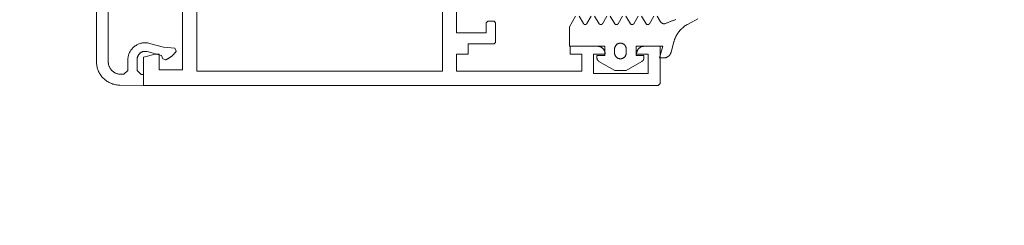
# Model space of a CAD drawing. Header units: millimetres. Extents: x -13532 to 2392, y -5241 to 5322.
# Tile 62 of 256: x -11496.59 to -11484.01, y 1086.61 to 1089.24. Entities that reach past the tile are written whole.
import ezdxf

# ---------------------------------------------------------------- set-up
doc = ezdxf.new("R2010")
doc.units = ezdxf.units.MM
doc.layers.get('Defpoints').update_dxf_attribs({"true_color": 0xdae6d4})
for name, color, linetype, lineweight, true_color in [('a___wymiary', 7, 'Continuous', 5, 0x666666), ('drzwi - AGP1', 7, 'Continuous', 13, 0x7f7f7f), ('WYMIARY - AGP1', 7, 'Continuous', 5, 0x716d5a)]:
    doc.layers.add(name, color=color, linetype=linetype, lineweight=lineweight, true_color=true_color)
doc.layers.add('cz-sr', color=150, linetype='Continuous', lineweight=15)
doc.layers.add('uwagi', color=7, linetype='Continuous', lineweight=50, true_color=0xf82f6b, plot=False)
doc.styles.add('ARIAL NARROW', font='ARIALN.TTF', dxfattribs={"width": 0.9})
doc.dimstyles.new('wymiary agp1', dxfattribs={"dimtxt": 15, "dimasz": 5, "dimexe": 5, "dimexo": 5, "dimgap": 1.8, "dimtad": 1, "dimdec": 3, "dimrnd": 0.5, "dimdsep": 46, "dimtxsty": 'ARIAL NARROW', "dimblk": 'znacznik', "dimcen": 1.5, "dimse1": 1, "dimse2": 1, "dimclrd": 256, "dimclre": 256, "dimazin": 0, "dimtfac": 1, "dimtdec": 3, "dimtmove": 1, "dimatfit": 3, "dimldrblk": 'znacznik', "dimfxl": 1000, "dimfxlon": 1, "dimlwd": -1, "dimarcsym": 0})

# ---------------------------------------------------------------- blocks, each defined once
blk = doc.blocks.new('znacznik')
at = {"layer": 'a___wymiary'}
for p, q in [((0, 1.3936), (0, -1.3936)), ((1.3936, 0), (-1.3936, 0))]:
    blk.add_line(p, q, dxfattribs=at)
at = {"layer": 'a___wymiary', "const_width": 0.2}
blk.add_lwpolyline([(0.8759, 0.8759), (-0.8759, -0.8759)], dxfattribs=at)
blk = doc.blocks.new('*D572')
at = {"layer": 'Defpoints', "color": 0}
for p in [(-11516.106, 1087.854), (-11417.367, 1087.854), (-11516.106, 1075.854)]:
    blk.add_point(p, dxfattribs=at)
at = {"layer": 'WYMIARY - AGP1'}
for p, q in [((-11417.367, 1087.854), (-11417.367, 1113.553)), ((-11417.367, 1092.854), (-11417.367, 1097.854)), ((-11417.367, 1075.854), (-11417.367, 1087.854)), ((-11417.367, 1070.854), (-11417.367, 1065.854))]:
    blk.add_line(p, q, dxfattribs=at)
at = {"layer": 'WYMIARY - AGP1', "xscale": 5, "yscale": 5, "zscale": 5}
for p, rotation in [((-11417.367, 1087.854), 270), ((-11417.367, 1075.854), 90)]:
    blk.add_blockref('znacznik', p, dxfattribs=dict(at, rotation=rotation))
at = {"layer": 'WYMIARY - AGP1', "color": 18, "true_color": 0x000000, "insert": (-11426.697, 1104.39), "char_height": 15, "attachment_point": 5, "rotation": 90, "style": 'ARIAL NARROW'}
blk.add_mtext('12', dxfattribs=at)
blk = doc.blocks.new('*D573')
at = {"layer": 'Defpoints', "color": 0}
for p in [(-11448.407, 1739.867), (-11417.367, 1739.867), (-11516.106, 1087.854)]:
    blk.add_point(p, dxfattribs=at)
at = {"layer": 'WYMIARY - AGP1'}
blk.add_line((-11417.367, 1092.854), (-11417.367, 1734.867), dxfattribs=at)
at = {"layer": 'WYMIARY - AGP1', "xscale": 5, "yscale": 5, "zscale": 5}
for p, rotation in [((-11417.367, 1739.867), 90), ((-11417.367, 1087.854), 270)]:
    blk.add_blockref('znacznik', p, dxfattribs=dict(at, rotation=rotation))
at = {"layer": 'WYMIARY - AGP1', "color": 18, "true_color": 0x000000, "insert": (-11426.825, 1413.861), "char_height": 15, "attachment_point": 5, "rotation": 90, "style": 'ARIAL NARROW'}
blk.add_mtext('652', dxfattribs=at)
blk = doc.blocks.new('fff')
at = {"layer": 'drzwi - AGP1'}
for points in [[(-16291.206, 1094.579), (-16291.206, 1094.074), (-16291.586, 1094.074), (-16291.586, 1094.204), (-16291.606, 1094.224), (-16291.686, 1094.224), (-16291.706, 1094.204), (-16291.706, 1093.954), (-16291.686, 1093.934), (-16291.356, 1093.934), (-16291.356, 1093.804), (-16291.206, 1093.804), (-16291.206, 1093.584), (-16292.807, 1093.584), (-16292.807, 1093.804), (-16292.657, 1093.804), (-16292.657, 1093.904), (-16293.007, 1093.904), (-16293.011, 1093.904), (-16293.015, 1093.904), (-16293.02, 1093.903), (-16293.024, 1093.903), (-16293.028, 1093.902), (-16293.032, 1093.901), (-16293.037, 1093.9), (-16293.041, 1093.898), (-16293.045, 1093.897), (-16293.049, 1093.895), (-16293.053, 1093.893), (-16293.057, 1093.891), (-16293.06, 1093.889), (-16293.064, 1093.886), (-16293.067, 1093.884), (-16293.071, 1093.881), (-16293.074, 1093.878), (-16293.077, 1093.875), (-16293.08, 1093.872), (-16293.083, 1093.869), (-16293.086, 1093.865), (-16293.089, 1093.862), (-16293.091, 1093.858), (-16293.093, 1093.854), (-16293.095, 1093.85), (-16293.097, 1093.847), (-16293.099, 1093.843), (-16293.101, 1093.838), (-16293.102, 1093.834), (-16293.103, 1093.83), (-16293.104, 1093.826), (-16293.105, 1093.822), (-16293.106, 1093.817), (-16293.106, 1093.813), (-16293.107, 1093.809), (-16293.107, 1093.804), (-16293.107, 1093.804), (-16293.107, 1093.804), (-16292.957, 1093.804), (-16292.957, 1093.554), (-16293.657, 1093.554), (-16293.657, 1093.804), (-16293.507, 1093.804), (-16293.507, 1093.808), (-16293.507, 1093.813), (-16293.508, 1093.817), (-16293.508, 1093.821), (-16293.509, 1093.826), (-16293.51, 1093.83), (-16293.511, 1093.834), (-16293.513, 1093.838), (-16293.514, 1093.842), (-16293.516, 1093.846), (-16293.518, 1093.85), (-16293.52, 1093.854), (-16293.522, 1093.858), (-16293.525, 1093.861), (-16293.527, 1093.865), (-16293.53, 1093.868), (-16293.533, 1093.872), (-16293.536, 1093.875), (-16293.539, 1093.878), (-16293.542, 1093.881), (-16293.546, 1093.883), (-16293.549, 1093.886), (-16293.553, 1093.888), (-16293.557, 1093.891), (-16293.561, 1093.893), (-16293.564, 1093.895), (-16293.568, 1093.896), (-16293.572, 1093.898), (-16293.577, 1093.899), (-16293.581, 1093.901), (-16293.585, 1093.902), (-16293.589, 1093.903), (-16293.594, 1093.903), (-16293.598, 1093.904), (-16293.602, 1093.904), (-16293.607, 1093.904), (-16293.807, 1093.904), (-16293.807, 1093.429), (-16293.782, 1093.404), (-16287.207, 1093.404), (-16287.207, 1093.764), (-16287.357, 1093.804), (-16287.407, 1093.804), (-16287.407, 1093.604), (-16287.707, 1093.604), (-16287.707, 1094.579)], [(-16286.757, 1097.606), (-16286.757, 1093.707), (-16286.757, 1093.7), (-16286.757, 1093.693), (-16286.758, 1093.686), (-16286.759, 1093.679), (-16286.76, 1093.672), (-16286.762, 1093.666), (-16286.764, 1093.659), (-16286.766, 1093.652), (-16286.769, 1093.646), (-16286.772, 1093.639), (-16286.775, 1093.633), (-16286.778, 1093.627), (-16286.781, 1093.621), (-16286.785, 1093.615), (-16286.789, 1093.61), (-16286.794, 1093.604), (-16286.798, 1093.599), (-16286.803, 1093.594), (-16286.808, 1093.589), (-16286.813, 1093.585), (-16286.819, 1093.58), (-16286.824, 1093.576), (-16286.83, 1093.572), (-16286.836, 1093.569), (-16286.842, 1093.565), (-16286.848, 1093.562), (-16286.854, 1093.559), (-16286.861, 1093.557), (-16286.867, 1093.554), (-16286.874, 1093.552), (-16286.881, 1093.551), (-16286.888, 1093.549), (-16286.895, 1093.548), (-16286.901, 1093.547), (-16286.908, 1093.547), (-16286.915, 1093.547), (-16286.957, 1093.546), (-16287.007, 1093.596), (-16287.007, 1093.729), (-16287.007, 1093.74), (-16287.008, 1093.751), (-16287.01, 1093.762), (-16287.012, 1093.773), (-16287.014, 1093.784), (-16287.017, 1093.795), (-16287.021, 1093.805), (-16287.025, 1093.816), (-16287.03, 1093.826), (-16287.035, 1093.836), (-16287.041, 1093.846), (-16287.047, 1093.855), (-16287.054, 1093.864), (-16287.061, 1093.873), (-16287.068, 1093.881), (-16287.076, 1093.889), (-16287.085, 1093.896), (-16287.093, 1093.903), (-16287.102, 1093.91), (-16287.112, 1093.916), (-16287.121, 1093.922), (-16287.131, 1093.927), (-16287.141, 1093.931), (-16287.152, 1093.935), (-16287.163, 1093.939), (-16287.173, 1093.942), (-16287.184, 1093.944), (-16287.195, 1093.946), (-16287.206, 1093.948), (-16287.218, 1093.948), (-16287.229, 1093.949), (-16287.24, 1093.948), (-16287.251, 1093.947), (-16287.262, 1093.946), (-16287.273, 1093.944), (-16287.284, 1093.941), (-16287.461, 1093.894), (-16287.607, 1093.881), (-16287.625, 1093.842), (-16287.623, 1093.838), (-16287.62, 1093.834), (-16287.617, 1093.83), (-16287.614, 1093.826), (-16287.611, 1093.822), (-16287.607, 1093.818), (-16287.604, 1093.814), (-16287.601, 1093.81), (-16287.598, 1093.806), (-16287.594, 1093.803), (-16287.591, 1093.799), (-16287.587, 1093.795), (-16287.584, 1093.792), (-16287.58, 1093.788), (-16287.576, 1093.785), (-16287.572, 1093.782), (-16287.569, 1093.778), (-16287.565, 1093.775), (-16287.561, 1093.772), (-16287.557, 1093.769), (-16287.553, 1093.766), (-16287.549, 1093.763), (-16287.544, 1093.76), (-16287.54, 1093.757), (-16287.536, 1093.754), (-16287.532, 1093.752), (-16287.527, 1093.749), (-16287.523, 1093.746), (-16287.519, 1093.744), (-16287.514, 1093.742), (-16287.51, 1093.739), (-16287.505, 1093.737), (-16287.501, 1093.735), (-16287.496, 1093.733), (-16287.491, 1093.731), (-16287.487, 1093.729), (-16287.453, 1093.743), (-16287.437, 1093.786), (-16287.253, 1093.836), (-16287.248, 1093.837), (-16287.243, 1093.838), (-16287.238, 1093.838), (-16287.233, 1093.839), (-16287.228, 1093.839), (-16287.223, 1093.839), (-16287.218, 1093.839), (-16287.213, 1093.838), (-16287.208, 1093.837), (-16287.203, 1093.836), (-16287.198, 1093.835), (-16287.193, 1093.833), (-16287.188, 1093.831), (-16287.184, 1093.829), (-16287.179, 1093.827), (-16287.175, 1093.824), (-16287.17, 1093.821), (-16287.166, 1093.818), (-16287.162, 1093.815), (-16287.159, 1093.812), (-16287.155, 1093.808), (-16287.152, 1093.804), (-16287.148, 1093.8), (-16287.145, 1093.796), (-16287.142, 1093.792), (-16287.14, 1093.788), (-16287.137, 1093.783), (-16287.135, 1093.779), (-16287.133, 1093.774), (-16287.132, 1093.769), (-16287.13, 1093.764), (-16287.129, 1093.759), (-16287.128, 1093.754), (-16287.128, 1093.749), (-16287.127, 1093.744), (-16287.127, 1093.739), (-16287.127, 1093.594), (-16287.177, 1093.544), (-16287.207, 1093.544), (-16287.207, 1093.404), (-16286.904, 1093.407), (-16286.891, 1093.407), (-16286.878, 1093.408), (-16286.865, 1093.41), (-16286.852, 1093.412), (-16286.84, 1093.414), (-16286.827, 1093.418), (-16286.814, 1093.421), (-16286.802, 1093.426), (-16286.79, 1093.43), (-16286.778, 1093.436), (-16286.767, 1093.441), (-16286.755, 1093.448), (-16286.744, 1093.455), (-16286.733, 1093.462), (-16286.723, 1093.47), (-16286.713, 1093.478), (-16286.703, 1093.486), (-16286.694, 1093.496), (-16286.685, 1093.505), (-16286.676, 1093.515), (-16286.668, 1093.525), (-16286.66, 1093.535), (-16286.653, 1093.546), (-16286.646, 1093.557), (-16286.64, 1093.569), (-16286.634, 1093.581), (-16286.629, 1093.593), (-16286.625, 1093.605), (-16286.62, 1093.617), (-16286.617, 1093.629), (-16286.614, 1093.642), (-16286.611, 1093.655), (-16286.609, 1093.668), (-16286.608, 1093.681), (-16286.607, 1093.694), (-16286.607, 1093.707), (-16286.607, 1097.606)], [(-16292.773, 1094.291), (-16292.829, 1094.194), (-16292.83, 1094.193), (-16292.83, 1094.192), (-16292.831, 1094.191), (-16292.832, 1094.19), (-16292.833, 1094.189), (-16292.833, 1094.188), (-16292.834, 1094.188), (-16292.835, 1094.187), (-16292.836, 1094.186), (-16292.837, 1094.185), (-16292.838, 1094.185), (-16292.839, 1094.184), (-16292.84, 1094.184), (-16292.841, 1094.183), (-16292.842, 1094.183), (-16292.843, 1094.182), (-16292.844, 1094.182), (-16292.845, 1094.182), (-16292.846, 1094.182), (-16292.847, 1094.181), (-16292.848, 1094.181), (-16292.849, 1094.181), (-16292.85, 1094.181), (-16292.851, 1094.181), (-16292.853, 1094.181), (-16292.854, 1094.181), (-16292.855, 1094.181), (-16292.856, 1094.182), (-16292.857, 1094.182), (-16292.858, 1094.182), (-16292.859, 1094.182), (-16292.86, 1094.183), (-16292.861, 1094.183), (-16292.862, 1094.184), (-16292.863, 1094.184), (-16292.864, 1094.185), (-16292.865, 1094.185), (-16292.866, 1094.186), (-16292.867, 1094.187), (-16292.868, 1094.188), (-16292.868, 1094.188), (-16292.869, 1094.189), (-16292.87, 1094.19), (-16292.871, 1094.191), (-16292.871, 1094.192), (-16292.872, 1094.193), (-16292.873, 1094.194), (-16292.873, 1094.194), (-16292.929, 1094.291)], [(-16292.972, 1094.291), (-16293.029, 1094.193), (-16293.03, 1094.192), (-16293.03, 1094.191), (-16293.031, 1094.19), (-16293.032, 1094.19), (-16293.032, 1094.189), (-16293.033, 1094.188), (-16293.034, 1094.187), (-16293.035, 1094.186), (-16293.036, 1094.186), (-16293.036, 1094.185), (-16293.037, 1094.184), (-16293.038, 1094.184), (-16293.039, 1094.183), (-16293.04, 1094.183), (-16293.041, 1094.182), (-16293.042, 1094.182), (-16293.043, 1094.182), (-16293.045, 1094.181), (-16293.046, 1094.181), (-16293.047, 1094.181), (-16293.048, 1094.181), (-16293.049, 1094.181), (-16293.05, 1094.181), (-16293.051, 1094.181), (-16293.052, 1094.181), (-16293.053, 1094.181), (-16293.055, 1094.181), (-16293.056, 1094.181), (-16293.057, 1094.181), (-16293.058, 1094.182), (-16293.059, 1094.182), (-16293.06, 1094.182), (-16293.061, 1094.183), (-16293.062, 1094.183), (-16293.063, 1094.184), (-16293.064, 1094.184), (-16293.065, 1094.185), (-16293.066, 1094.186), (-16293.067, 1094.186), (-16293.067, 1094.187), (-16293.068, 1094.188), (-16293.069, 1094.189), (-16293.07, 1094.19), (-16293.07, 1094.19), (-16293.071, 1094.191), (-16293.072, 1094.192), (-16293.072, 1094.193), (-16293.072, 1094.193), (-16293.129, 1094.291)], [(-16293.172, 1094.291), (-16293.229, 1094.193), (-16293.23, 1094.192), (-16293.23, 1094.191), (-16293.231, 1094.19), (-16293.232, 1094.19), (-16293.232, 1094.189), (-16293.233, 1094.188), (-16293.234, 1094.187), (-16293.235, 1094.186), (-16293.236, 1094.186), (-16293.236, 1094.185), (-16293.237, 1094.184), (-16293.238, 1094.184), (-16293.239, 1094.183), (-16293.24, 1094.183), (-16293.241, 1094.182), (-16293.242, 1094.182), (-16293.243, 1094.182), (-16293.245, 1094.181), (-16293.246, 1094.181), (-16293.247, 1094.181), (-16293.248, 1094.181), (-16293.249, 1094.181), (-16293.25, 1094.181), (-16293.251, 1094.181), (-16293.252, 1094.181), (-16293.253, 1094.181), (-16293.255, 1094.181), (-16293.256, 1094.181), (-16293.257, 1094.181), (-16293.258, 1094.182), (-16293.259, 1094.182), (-16293.26, 1094.182), (-16293.261, 1094.183), (-16293.262, 1094.183), (-16293.263, 1094.184), (-16293.264, 1094.184), (-16293.265, 1094.185), (-16293.266, 1094.186), (-16293.267, 1094.186), (-16293.267, 1094.187), (-16293.268, 1094.188), (-16293.269, 1094.189), (-16293.27, 1094.19), (-16293.27, 1094.19), (-16293.271, 1094.191), (-16293.272, 1094.192), (-16293.272, 1094.193), (-16293.272, 1094.193), (-16293.329, 1094.291)], [(-16293.372, 1094.291), (-16293.429, 1094.193), (-16293.43, 1094.192), (-16293.43, 1094.191), (-16293.431, 1094.19), (-16293.432, 1094.19), (-16293.432, 1094.189), (-16293.433, 1094.188), (-16293.434, 1094.187), (-16293.435, 1094.186), (-16293.436, 1094.186), (-16293.436, 1094.185), (-16293.437, 1094.184), (-16293.438, 1094.184), (-16293.439, 1094.183), (-16293.44, 1094.183), (-16293.441, 1094.182), (-16293.442, 1094.182), (-16293.443, 1094.182), (-16293.445, 1094.181), (-16293.446, 1094.181), (-16293.447, 1094.181), (-16293.448, 1094.181), (-16293.449, 1094.181), (-16293.45, 1094.181), (-16293.451, 1094.181), (-16293.452, 1094.181), (-16293.453, 1094.181), (-16293.455, 1094.181), (-16293.456, 1094.181), (-16293.457, 1094.181), (-16293.458, 1094.182), (-16293.459, 1094.182), (-16293.46, 1094.182), (-16293.461, 1094.183), (-16293.462, 1094.183), (-16293.463, 1094.184), (-16293.464, 1094.184), (-16293.465, 1094.185), (-16293.466, 1094.186), (-16293.467, 1094.186), (-16293.467, 1094.187), (-16293.468, 1094.188), (-16293.469, 1094.189), (-16293.47, 1094.19), (-16293.47, 1094.19), (-16293.471, 1094.191), (-16293.472, 1094.192), (-16293.472, 1094.193), (-16293.472, 1094.193), (-16293.529, 1094.291)], [(-16293.572, 1094.291), (-16293.629, 1094.193), (-16293.63, 1094.192), (-16293.63, 1094.191), (-16293.631, 1094.19), (-16293.632, 1094.19), (-16293.632, 1094.189), (-16293.633, 1094.188), (-16293.634, 1094.187), (-16293.635, 1094.186), (-16293.636, 1094.186), (-16293.636, 1094.185), (-16293.637, 1094.184), (-16293.638, 1094.184), (-16293.639, 1094.183), (-16293.64, 1094.183), (-16293.641, 1094.182), (-16293.642, 1094.182), (-16293.643, 1094.182), (-16293.645, 1094.181), (-16293.646, 1094.181), (-16293.647, 1094.181), (-16293.648, 1094.181), (-16293.649, 1094.181), (-16293.65, 1094.181), (-16293.651, 1094.181), (-16293.652, 1094.181), (-16293.653, 1094.181), (-16293.655, 1094.181), (-16293.656, 1094.181), (-16293.657, 1094.181), (-16293.658, 1094.182), (-16293.659, 1094.182), (-16293.66, 1094.182), (-16293.661, 1094.183), (-16293.662, 1094.183), (-16293.663, 1094.184), (-16293.664, 1094.184), (-16293.665, 1094.185), (-16293.666, 1094.186), (-16293.667, 1094.186), (-16293.667, 1094.187), (-16293.668, 1094.188), (-16293.669, 1094.189), (-16293.67, 1094.19), (-16293.67, 1094.19), (-16293.671, 1094.191), (-16293.672, 1094.192), (-16293.672, 1094.193), (-16293.672, 1094.193), (-16293.729, 1094.291)], [(-16293.772, 1094.291), (-16293.815, 1094.217), (-16293.816, 1094.216), (-16293.817, 1094.215), (-16293.817, 1094.214), (-16293.818, 1094.212), (-16293.819, 1094.211), (-16293.82, 1094.21), (-16293.821, 1094.209), (-16293.822, 1094.208), (-16293.823, 1094.207), (-16293.825, 1094.205), (-16293.826, 1094.204), (-16293.827, 1094.203), (-16293.828, 1094.203), (-16293.829, 1094.202), (-16293.831, 1094.201), (-16293.832, 1094.2), (-16293.833, 1094.199), (-16293.835, 1094.198), (-16293.836, 1094.198), (-16293.837, 1094.197), (-16293.839, 1094.196), (-16293.84, 1094.196), (-16293.842, 1094.195), (-16293.843, 1094.195), (-16293.845, 1094.194), (-16293.846, 1094.194), (-16293.848, 1094.194), (-16293.849, 1094.193), (-16293.851, 1094.193), (-16293.852, 1094.193), (-16293.854, 1094.193), (-16293.855, 1094.193), (-16293.857, 1094.192), (-16293.858, 1094.192), (-16293.86, 1094.192), (-16293.861, 1094.193), (-16293.863, 1094.193), (-16293.865, 1094.193), (-16293.866, 1094.193), (-16293.868, 1094.193), (-16293.869, 1094.194), (-16293.871, 1094.194), (-16293.872, 1094.194), (-16293.874, 1094.195), (-16293.875, 1094.195), (-16293.876, 1094.196), (-16293.878, 1094.196), (-16293.878, 1094.196), (-16293.886, 1094.2), (-16293.894, 1094.203), (-16293.902, 1094.206), (-16293.91, 1094.21), (-16293.918, 1094.213), (-16293.927, 1094.216), (-16293.935, 1094.219), (-16293.943, 1094.222), (-16293.951, 1094.225), (-16293.959, 1094.228), (-16293.968, 1094.231), (-16293.976, 1094.234), (-16293.984, 1094.237), (-16293.993, 1094.24), (-16294.001, 1094.242), (-16294.009, 1094.245)], [(-16294.289, 1094.257), (-16294.158, 1094.184), (-16294.158, 1094.184), (-16294.152, 1094.181), (-16294.147, 1094.178), (-16294.142, 1094.174), (-16294.137, 1094.171), (-16294.131, 1094.168), (-16294.126, 1094.164), (-16294.121, 1094.161), (-16294.116, 1094.157), (-16294.111, 1094.153), (-16294.107, 1094.149), (-16294.102, 1094.146), (-16294.097, 1094.142), (-16294.092, 1094.137), (-16294.088, 1094.133), (-16294.083, 1094.129), (-16294.079, 1094.125), (-16294.075, 1094.12), (-16294.07, 1094.116), (-16294.066, 1094.111), (-16294.062, 1094.107), (-16294.058, 1094.102), (-16294.054, 1094.097), (-16294.05, 1094.093), (-16294.046, 1094.088), (-16294.043, 1094.083), (-16294.039, 1094.078), (-16294.035, 1094.073), (-16294.032, 1094.068), (-16294.029, 1094.063), (-16294.025, 1094.057), (-16294.022, 1094.052), (-16294.019, 1094.047), (-16294.016, 1094.041), (-16294.013, 1094.036), (-16294.01, 1094.03), (-16294.008, 1094.025), (-16294.005, 1094.019), (-16294.002, 1094.014), (-16294, 1094.008), (-16293.998, 1094.002), (-16293.995, 1093.997), (-16293.993, 1093.991), (-16293.991, 1093.985), (-16293.989, 1093.979), (-16293.987, 1093.973), (-16293.986, 1093.967), (-16293.984, 1093.961), (-16293.984, 1093.961), (-16293.948, 1093.828), (-16293.947, 1093.825), (-16293.947, 1093.822), (-16293.946, 1093.82), (-16293.945, 1093.817), (-16293.944, 1093.814), (-16293.943, 1093.812), (-16293.941, 1093.809), (-16293.94, 1093.807), (-16293.939, 1093.804), (-16293.937, 1093.802), (-16293.936, 1093.8), (-16293.934, 1093.797), (-16293.933, 1093.795), (-16293.931, 1093.793), (-16293.929, 1093.791), (-16293.928, 1093.789), (-16293.926, 1093.786), (-16293.924, 1093.784), (-16293.922, 1093.782), (-16293.92, 1093.78), (-16293.918, 1093.779), (-16293.916, 1093.777), (-16293.914, 1093.775), (-16293.911, 1093.773), (-16293.909, 1093.772), (-16293.907, 1093.77), (-16293.904, 1093.769), (-16293.902, 1093.767), (-16293.9, 1093.766), (-16293.897, 1093.765), (-16293.895, 1093.763), (-16293.892, 1093.762), (-16293.89, 1093.761), (-16293.887, 1093.76), (-16293.884, 1093.759), (-16293.882, 1093.758), (-16293.879, 1093.757), (-16293.876, 1093.757), (-16293.874, 1093.756), (-16293.871, 1093.755), (-16293.868, 1093.755), (-16293.865, 1093.754), (-16293.863, 1093.754), (-16293.86, 1093.754), (-16293.857, 1093.754), (-16293.854, 1093.754), (-16293.852, 1093.754), (-16293.852, 1093.754), (-16293.802, 1093.754), (-16293.842, 1093.904), (-16293.502, 1093.904), (-16293.502, 1093.784), (-16293.601, 1093.784), (-16293.601, 1093.754), (-16293.601, 1093.753), (-16293.601, 1093.752), (-16293.601, 1093.751), (-16293.601, 1093.75), (-16293.601, 1093.749), (-16293.601, 1093.748), (-16293.601, 1093.747), (-16293.601, 1093.745), (-16293.6, 1093.744), (-16293.6, 1093.743), (-16293.6, 1093.742), (-16293.6, 1093.741), (-16293.599, 1093.74), (-16293.599, 1093.739), (-16293.599, 1093.738), (-16293.598, 1093.737), (-16293.598, 1093.736), (-16293.597, 1093.735), (-16293.597, 1093.734), (-16293.596, 1093.733), (-16293.596, 1093.732), (-16293.595, 1093.731), (-16293.595, 1093.73), (-16293.594, 1093.729), (-16293.594, 1093.728), (-16293.593, 1093.727), (-16293.593, 1093.726), (-16293.592, 1093.725), (-16293.591, 1093.724), (-16293.591, 1093.723), (-16293.59, 1093.722), (-16293.589, 1093.722), (-16293.588, 1093.721), (-16293.588, 1093.72), (-16293.587, 1093.719), (-16293.586, 1093.718), (-16293.585, 1093.718), (-16293.584, 1093.717), (-16293.584, 1093.716), (-16293.583, 1093.715), (-16293.582, 1093.715), (-16293.581, 1093.714), (-16293.58, 1093.713), (-16293.579, 1093.713), (-16293.578, 1093.712), (-16293.577, 1093.712), (-16293.576, 1093.711), (-16293.576, 1093.711), (-16293.374, 1093.594), (-16293.229, 1093.594), (-16293.026, 1093.711), (-16293.025, 1093.712), (-16293.024, 1093.712), (-16293.023, 1093.713), (-16293.023, 1093.713), (-16293.022, 1093.714), (-16293.021, 1093.715), (-16293.02, 1093.715), (-16293.019, 1093.716), (-16293.018, 1093.717), (-16293.017, 1093.718), (-16293.017, 1093.718), (-16293.016, 1093.719), (-16293.015, 1093.72), (-16293.014, 1093.721), (-16293.013, 1093.722), (-16293.013, 1093.722), (-16293.012, 1093.723), (-16293.011, 1093.724), (-16293.011, 1093.725), (-16293.01, 1093.726), (-16293.009, 1093.727), (-16293.009, 1093.728), (-16293.008, 1093.729), (-16293.008, 1093.73), (-16293.007, 1093.731), (-16293.007, 1093.732), (-16293.006, 1093.733), (-16293.006, 1093.734), (-16293.005, 1093.735), (-16293.005, 1093.736), (-16293.004, 1093.737), (-16293.004, 1093.738), (-16293.004, 1093.739), (-16293.003, 1093.74), (-16293.003, 1093.741), (-16293.003, 1093.742), (-16293.003, 1093.743), (-16293.002, 1093.744), (-16293.002, 1093.745), (-16293.002, 1093.747), (-16293.002, 1093.748), (-16293.002, 1093.749), (-16293.001, 1093.75), (-16293.001, 1093.751), (-16293.001, 1093.752), (-16293.001, 1093.753), (-16293.001, 1093.754), (-16293.001, 1093.754), (-16293.001, 1093.784), (-16293.101, 1093.784), (-16293.101, 1093.904), (-16292.651, 1093.904), (-16292.651, 1094.154), (-16292.729, 1094.291)]]:
    blk.add_lwpolyline(points, dxfattribs=at)
for points in [[(-16287.837, 1095.554), (-16287.387, 1095.554), (-16287.387, 1095.754), (-16287.837, 1095.754), (-16287.887, 1095.804), (-16287.887, 1097.724), (-16291.027, 1097.724), (-16291.027, 1095.774), (-16291.077, 1095.724), (-16291.526, 1095.724), (-16291.526, 1095.304), (-16291.076, 1095.304), (-16291.026, 1095.254), (-16291.026, 1093.584), (-16287.887, 1093.584), (-16287.887, 1095.504), (-16287.837, 1095.554)], [(-16293.226, 1093.819), (-16293.226, 1093.869), (-16293.226, 1093.874), (-16293.227, 1093.879), (-16293.228, 1093.884), (-16293.229, 1093.889), (-16293.23, 1093.894), (-16293.232, 1093.898), (-16293.234, 1093.903), (-16293.237, 1093.907), (-16293.239, 1093.912), (-16293.242, 1093.916), (-16293.246, 1093.919), (-16293.249, 1093.923), (-16293.253, 1093.926), (-16293.257, 1093.929), (-16293.261, 1093.932), (-16293.265, 1093.935), (-16293.27, 1093.937), (-16293.274, 1093.939), (-16293.279, 1093.941), (-16293.284, 1093.942), (-16293.289, 1093.943), (-16293.294, 1093.944), (-16293.299, 1093.944), (-16293.304, 1093.944), (-16293.309, 1093.944), (-16293.314, 1093.943), (-16293.319, 1093.942), (-16293.324, 1093.941), (-16293.328, 1093.939), (-16293.333, 1093.937), (-16293.337, 1093.935), (-16293.342, 1093.932), (-16293.346, 1093.929), (-16293.35, 1093.926), (-16293.353, 1093.923), (-16293.357, 1093.919), (-16293.36, 1093.916), (-16293.363, 1093.912), (-16293.366, 1093.907), (-16293.368, 1093.903), (-16293.37, 1093.898), (-16293.372, 1093.894), (-16293.374, 1093.889), (-16293.375, 1093.884), (-16293.376, 1093.879), (-16293.376, 1093.874), (-16293.376, 1093.869), (-16293.376, 1093.869), (-16293.376, 1093.819), (-16293.376, 1093.814), (-16293.376, 1093.809), (-16293.375, 1093.804), (-16293.374, 1093.799), (-16293.372, 1093.794), (-16293.37, 1093.79), (-16293.368, 1093.785), (-16293.366, 1093.781), (-16293.363, 1093.777), (-16293.36, 1093.773), (-16293.357, 1093.769), (-16293.353, 1093.765), (-16293.35, 1093.762), (-16293.346, 1093.759), (-16293.342, 1093.756), (-16293.337, 1093.753), (-16293.333, 1093.751), (-16293.328, 1093.749), (-16293.324, 1093.747), (-16293.319, 1093.746), (-16293.314, 1093.745), (-16293.309, 1093.744), (-16293.304, 1093.744), (-16293.299, 1093.744), (-16293.294, 1093.744), (-16293.289, 1093.745), (-16293.284, 1093.746), (-16293.279, 1093.747), (-16293.274, 1093.749), (-16293.27, 1093.751), (-16293.265, 1093.753), (-16293.261, 1093.756), (-16293.257, 1093.759), (-16293.253, 1093.762), (-16293.249, 1093.765), (-16293.246, 1093.769), (-16293.242, 1093.773), (-16293.239, 1093.777), (-16293.237, 1093.781), (-16293.234, 1093.785), (-16293.232, 1093.79), (-16293.23, 1093.794), (-16293.229, 1093.799), (-16293.228, 1093.804), (-16293.227, 1093.809), (-16293.226, 1093.814), (-16293.226, 1093.819), (-16293.226, 1093.819)]]:
    blk.add_lwpolyline(points, close=True, dxfattribs=at)
blk = doc.blocks.new('wz1')
at = {"layer": 'cz-sr', "xscale": -1}
blk.add_blockref('fff', (-27782.214, -505), dxfattribs=at)

msp = doc.modelspace()

# ---------------------------------------------------------------- block references
at = {"layer": 'uwagi'}
msp.add_blockref('wz1', (0, 500), dxfattribs=at)

# ---------------------------------------------------------------- dimensions: what is measured, and where the dimension line sits
at = {"layer": 'WYMIARY - AGP1'}
dim = msp.add_linear_dim(base=(-11417.3665, 1739.8669), p1=(-11516.1055, 1087.8541), p2=(-11448.4073, 1739.8669), angle=90, dimstyle='wymiary agp1', override={"dimclrd": 256, "dimclre": 256}, dxfattribs=at)
dim.commit()
dim.dimension.update_dxf_attribs({"geometry": '*D573', "text_midpoint": (-11426.8251, 1413.8605)})
dim = msp.add_linear_dim(base=(-11417.3665, 1087.8541), p1=(-11516.1055, 1075.8541), p2=(-11516.1055, 1087.8541), angle=90, dimstyle='wymiary agp1', override={"dimclrd": 256, "dimclre": 256}, dxfattribs=at)
dim.commit()
dim.dimension.update_dxf_attribs({"geometry": '*D572', "text_midpoint": (-11417.3665, 1104.3905), "dimtype": 160})

doc.saveas('drawing.dxf')
